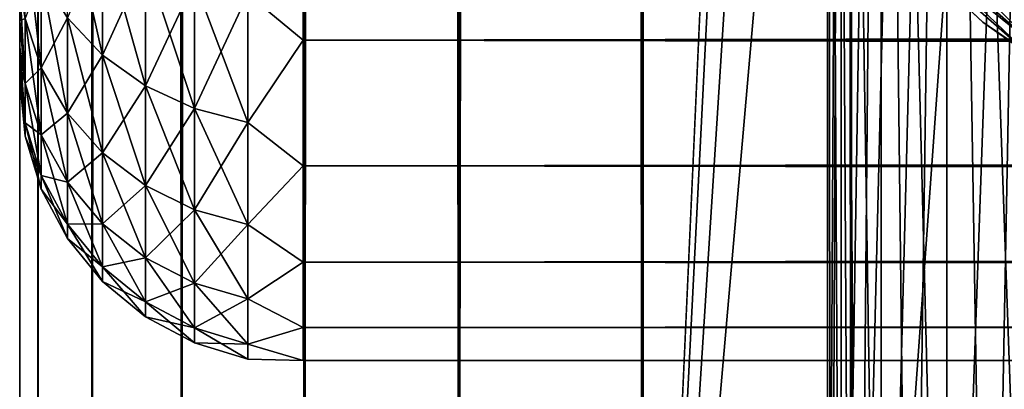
# Model space of a CAD drawing. Extents: x -265 to 265, y 0 to 1307.
# Tile 4 of 256: x -265 to -258.05, y 7.33 to 9.93. Entities that reach past the tile are written whole.
import ezdxf

# ---------------------------------------------------------------- set-up
doc = ezdxf.new("R2010")
doc.units = 0
doc.header["$LTSCALE"] = 81.481481
for name, color, linetype in [('101', 7, 'CONTINUOUS'), ('105', 7, 'CONTINUOUS'), ('108', 7, 'CONTINUOUS'), ('109', 7, 'CONTINUOUS'), ('74', 7, 'CONTINUOUS'), ('76', 7, 'CONTINUOUS'), ('78', 7, 'CONTINUOUS'), ('83', 7, 'CONTINUOUS'), ('84', 7, 'CONTINUOUS'), ('97', 7, 'CONTINUOUS')]:
    doc.layers.add(name, color=color, linetype=linetype)

msp = doc.modelspace()

# ---------------------------------------------------------------- linework, layer by layer
at = {"layer": '101', "color": 7, "linetype": 'CONTINUOUS'}
for points in [[(-258.2041, 9.9158, -74), (-259.5009, 11.1268, -74), (-259.1747, 10.8253, -74.2225), (-258.2041, 9.9158, -74)], [(-259.0379, 10.9621, -74.6238), (-257.7809, 9.8597, -74.6238), (-259.1223, 10.8777, -74.4341), (-259.0379, 10.9621, -74.6238)], [(-259.0379, 10.9621, -74.6238), (-257.6844, 9.9855, -74.7823), (-257.7809, 9.8597, -74.6238), (-259.0379, 10.9621, -74.6238)], [(-259.1223, 10.8777, -74.4341), (-257.8536, 9.7651, -74.4341), (-259.1747, 10.8253, -74.2225), (-259.1223, 10.8777, -74.4341)], [(-259.1223, 10.8777, -74.4341), (-257.7809, 9.8597, -74.6238), (-257.8536, 9.7651, -74.4341), (-259.1223, 10.8777, -74.4341)], [(-258.2041, 9.9158, -74), (-259.1747, 10.8253, -74.2225), (-257.8986, 9.7063, -74.2225), (-258.2041, 9.9158, -74)], [(-259.1747, 10.8253, -74.2225), (-257.8536, 9.7651, -74.4341), (-257.8986, 9.7063, -74.2225), (-259.1747, 10.8253, -74.2225)], [(-256.7546, 8.8925, -74), (-258.2041, 9.9158, -74), (-257.8986, 9.7063, -74.2225), (-256.7546, 8.8925, -74)]]:
    msp.add_3dface(points, dxfattribs=at)
at = {"layer": '105', "color": 7, "linetype": 'CONTINUOUS'}
for points in [[(-259.5009, 11.1268, -26), (-258.2041, 9.9158, -26), (-259.1748, 10.8252, -25.7786), (-259.5009, 11.1268, -26)], [(-257.7813, 9.8592, -25.377), (-258.9264, 11.0736, -25.2184), (-259.0384, 10.9616, -25.377), (-257.7813, 9.8592, -25.377)], [(-257.6849, 9.9848, -25.2184), (-258.9264, 11.0736, -25.2184), (-257.7813, 9.8592, -25.377), (-257.6849, 9.9848, -25.2184)], [(-257.8538, 9.7647, -25.5669), (-259.0384, 10.9616, -25.377), (-259.1226, 10.8774, -25.5669), (-257.8538, 9.7647, -25.5669)], [(-257.7813, 9.8592, -25.377), (-259.0384, 10.9616, -25.377), (-257.8538, 9.7647, -25.5669), (-257.7813, 9.8592, -25.377)], [(-257.8988, 9.7061, -25.7786), (-259.1226, 10.8774, -25.5669), (-259.1748, 10.8252, -25.7786), (-257.8988, 9.7061, -25.7786)], [(-257.8538, 9.7647, -25.5669), (-259.1226, 10.8774, -25.5669), (-257.8988, 9.7061, -25.7786), (-257.8538, 9.7647, -25.5669)], [(-258.2041, 9.9158, -26), (-257.8988, 9.7061, -25.7786), (-259.1748, 10.8252, -25.7786), (-258.2041, 9.9158, -26)], [(-258.2041, 9.9158, -26), (-256.7546, 8.8925, -26), (-257.8988, 9.7061, -25.7786), (-258.2041, 9.9158, -26)]]:
    msp.add_3dface(points, dxfattribs=at)
at = {"layer": '108', "color": 7, "linetype": 'CONTINUOUS'}
for points in [[(-259.3, 20), (-259.2053, 20, 1.3235), (-259.3, 2), (-259.3, 20)], [(-259.3, 2), (-259.2053, 20, 1.3235), (-259.2763, 2, 0.6635), (-259.3, 2)], [(-259.2763, 2, 0.6635), (-259.2053, 20, 1.3235), (-259.2053, 2, 1.3235), (-259.2763, 2, 0.6635)], [(-259.2053, 20, 1.3235), (-258.9233, 20, 2.6201), (-259.2053, 2, 1.3235), (-259.2053, 20, 1.3235)], [(-259.2053, 2, 1.3235), (-258.9233, 20, 2.6201), (-259.0875, 2, 1.9769), (-259.2053, 2, 1.3235)], [(-259.0875, 2, 1.9769), (-258.9233, 20, 2.6201), (-258.9233, 2, 2.6201), (-259.0875, 2, 1.9769)], [(-258.9233, 20, 2.6201), (-258.4596, 20, 3.8634), (-258.9233, 2, 2.6201), (-258.9233, 20, 2.6201)], [(-258.9233, 2, 2.6201), (-258.4596, 20, 3.8634), (-258.7136, 2, 3.25), (-258.9233, 2, 2.6201)], [(-258.7136, 2, 3.25), (-258.4596, 20, 3.8634), (-258.4596, 2, 3.8634), (-258.7136, 2, 3.25)], [(-258.4596, 20, 3.8634), (-257.8237, 20, 5.028), (-258.4596, 2, 3.8634), (-258.4596, 20, 3.8634)], [(-258.4596, 2, 3.8634), (-257.8237, 20, 5.028), (-258.1624, 2, 4.457), (-258.4596, 2, 3.8634)], [(-258.1624, 2, 4.457), (-257.8237, 20, 5.028), (-257.8237, 2, 5.028), (-258.1624, 2, 4.457)]]:
    msp.add_3dface(points, dxfattribs=at)
at = {"layer": '109', "color": 7, "linetype": 'CONTINUOUS'}
for points in [[(-259.2053, 20, -1.3235), (-259.3, 20), (-259.2053, 2, -1.3235), (-259.2053, 20, -1.3235)], [(-259.3, 20), (-259.3, 2), (-259.2763, 2, -0.6635), (-259.3, 20)], [(-259.2053, 2, -1.3235), (-259.3, 20), (-259.2763, 2, -0.6635), (-259.2053, 2, -1.3235)], [(-258.9233, 20, -2.6201), (-259.2053, 20, -1.3235), (-258.9233, 2, -2.6201), (-258.9233, 20, -2.6201)], [(-258.9233, 2, -2.6201), (-259.2053, 20, -1.3235), (-259.0875, 2, -1.9769), (-258.9233, 2, -2.6201)], [(-259.0875, 2, -1.9769), (-259.2053, 20, -1.3235), (-259.2053, 2, -1.3235), (-259.0875, 2, -1.9769)], [(-258.4596, 20, -3.8634), (-258.9233, 20, -2.6201), (-258.4596, 2, -3.8634), (-258.4596, 20, -3.8634)], [(-258.4596, 2, -3.8634), (-258.9233, 20, -2.6201), (-258.7136, 2, -3.25), (-258.4596, 2, -3.8634)], [(-258.7136, 2, -3.25), (-258.9233, 20, -2.6201), (-258.9233, 2, -2.6201), (-258.7136, 2, -3.25)], [(-257.8237, 20, -5.028), (-258.4596, 20, -3.8634), (-257.8237, 2, -5.028), (-257.8237, 20, -5.028)], [(-257.8237, 2, -5.028), (-258.4596, 20, -3.8634), (-258.1624, 2, -4.457), (-257.8237, 2, -5.028)], [(-258.1624, 2, -4.457), (-258.4596, 20, -3.8634), (-258.4596, 2, -3.8634), (-258.1624, 2, -4.457)]]:
    msp.add_3dface(points, dxfattribs=at)
at = {"layer": '74', "color": 7, "linetype": 'CONTINUOUS'}
for points in [[(-265, 9.9253, 30.4582), (-265, 10.162, 31.1694), (-265, 9.9253, 24.5418), (-265, 9.9253, 30.4582)], [(-265, 9.9253, 24.5418), (-265, 10.162, 31.1694), (-265, 10.162, 23.8306), (-265, 9.9253, 24.5418)], [(-265, 9.74, 29.7319), (-265, 9.9253, 30.4582), (-265, 9.74, 25.2681), (-265, 9.74, 29.7319)], [(-265, 9.74, 25.2681), (-265, 9.9253, 30.4582), (-265, 9.9253, 24.5418), (-265, 9.74, 25.2681)], [(-265, 9.6069, 28.9943), (-265, 9.74, 29.7319), (-265, 9.6069, 26.0057), (-265, 9.6069, 28.9943)], [(-265, 9.6069, 26.0057), (-265, 9.74, 29.7319), (-265, 9.74, 25.2681), (-265, 9.6069, 26.0057)], [(-265, 9.5268, 28.2491), (-265, 9.6069, 28.9943), (-265, 9.5268, 26.7509), (-265, 9.5268, 28.2491)], [(-265, 9.5268, 26.7509), (-265, 9.6069, 28.9943), (-265, 9.6069, 26.0057), (-265, 9.5268, 26.7509)], [(-265, 9.5, 27.5), (-265, 9.5268, 28.2491), (-265, 9.5268, 26.7509), (-265, 9.5, 27.5)]]:
    msp.add_3dface(points, dxfattribs=at)
at = {"layer": '76', "color": 7, "linetype": 'CONTINUOUS'}
for points in [[(-263, 9.7879, 20.2915), (-263, 10.8646, 18.9681), (263, 9.7879, 20.2915), (-263, 9.7879, 20.2915)], [(263, 9.7879, 20.2915), (-263, 10.8646, 18.9681), (263, 10.8646, 18.9681), (263, 9.7879, 20.2915)], [(-263, 10.8646, 36.0319), (-263, 9.7879, 34.7085), (263, 10.8646, 36.0319), (-263, 10.8646, 36.0319)], [(263, 10.8646, 36.0319), (-263, 9.7879, 34.7085), (263, 9.7879, 34.7085), (263, 10.8646, 36.0319)], [(-263, 8.9014, 21.7492), (-263, 9.7879, 20.2915), (263, 8.9014, 21.7492), (-263, 8.9014, 21.7492)], [(263, 8.9014, 21.7492), (-263, 9.7879, 20.2915), (263, 9.7879, 20.2915), (263, 8.9014, 21.7492)], [(-263, 9.7879, 34.7085), (-263, 8.9014, 33.2508), (263, 9.7879, 34.7085), (-263, 9.7879, 34.7085)], [(263, 9.7879, 34.7085), (-263, 8.9014, 33.2508), (263, 8.9014, 33.2508), (263, 9.7879, 34.7085)], [(-263, 8.2217, 23.314), (-263, 8.9014, 21.7492), (263, 8.2217, 23.314), (-263, 8.2217, 23.314)], [(263, 8.2217, 23.314), (-263, 8.9014, 21.7492), (263, 8.9014, 21.7492), (263, 8.2217, 23.314)], [(-263, 8.9014, 33.2508), (-263, 8.2217, 31.686), (263, 8.9014, 33.2508), (-263, 8.9014, 33.2508)], [(263, 8.9014, 33.2508), (-263, 8.2217, 31.686), (263, 8.2217, 31.686), (263, 8.9014, 33.2508)], [(-263, 7.7614, 24.9568), (-263, 8.2217, 23.314), (263, 7.7614, 24.9568), (-263, 7.7614, 24.9568)], [(263, 7.7614, 24.9568), (-263, 8.2217, 23.314), (263, 8.2217, 23.314), (263, 7.7614, 24.9568)], [(-263, 8.2217, 31.686), (-263, 7.7614, 30.0432), (263, 8.2217, 31.686), (-263, 8.2217, 31.686)], [(263, 8.2217, 31.686), (-263, 7.7614, 30.0432), (263, 7.7614, 30.0432), (263, 8.2217, 31.686)], [(-263, 7.5291, 26.647), (-263, 7.7614, 24.9568), (263, 7.5291, 26.647), (-263, 7.5291, 26.647)], [(263, 7.5291, 26.647), (-263, 7.7614, 24.9568), (263, 7.7614, 24.9568), (263, 7.5291, 26.647)], [(-263, 7.7614, 30.0432), (-263, 7.5291, 28.353), (263, 7.7614, 30.0432), (-263, 7.7614, 30.0432)], [(263, 7.7614, 30.0432), (-263, 7.5291, 28.353), (263, 7.5291, 28.353), (263, 7.7614, 30.0432)], [(-263, 7.5291, 28.353), (-263, 7.5291, 26.647), (263, 7.5291, 28.353), (-263, 7.5291, 28.353)], [(263, 7.5291, 28.353), (-263, 7.5291, 26.647), (263, 7.5291, 26.647), (263, 7.5291, 28.353)]]:
    msp.add_3dface(points, dxfattribs=at)
at = {"layer": '78', "color": 7, "linetype": 'CONTINUOUS'}
for points in [[(-263, 10.8646, 18.9681), (-263, 9.7879, 20.2915), (-263.3902, 10.1136, 19.9139), (-263, 10.8646, 18.9681)], [(-263, 9.7879, 34.7085), (-263, 10.8646, 36.0319), (-263.3902, 10.1136, 35.0861), (-263, 9.7879, 34.7085)], [(-264.6638, 9.9456, 21.6951), (-264.6638, 10.7893, 20.4324), (-264.415, 9.6827, 21.5433), (-264.6638, 9.9456, 21.6951)], [(-264.415, 9.6827, 21.5433), (-264.6638, 10.7893, 20.4324), (-264.415, 10.5485, 20.2476), (-264.415, 9.6827, 21.5433)], [(-264.962, 9.9409, 23.3334), (-264.962, 10.5708, 22.0561), (-264.8485, 9.5938, 23.1896), (-264.962, 9.9409, 23.3334)], [(-264.8485, 9.5938, 23.1896), (-264.962, 10.5708, 22.0561), (-264.8485, 10.2455, 21.8682), (-264.8485, 9.5938, 23.1896)], [(-264.415, 10.5485, 34.7524), (-264.6638, 9.9456, 33.3049), (-264.415, 9.6827, 33.4567), (-264.415, 10.5485, 34.7524)], [(-264.415, 10.5485, 34.7524), (-264.415, 9.6827, 33.4567), (-264.1118, 10.3508, 34.9041), (-264.415, 10.5485, 34.7524)], [(-264.415, 9.6827, 21.5433), (-264.415, 10.5485, 20.2476), (-264.1118, 9.467, 21.4187), (-264.415, 9.6827, 21.5433)], [(-264.1118, 9.467, 21.4187), (-264.415, 10.5485, 20.2476), (-264.1118, 10.3508, 20.0959), (-264.1118, 9.467, 21.4187)], [(-264.1118, 10.3508, 34.9041), (-264.415, 9.6827, 33.4567), (-264.1118, 9.467, 33.5813), (-264.1118, 10.3508, 34.9041)], [(-264.1118, 10.3508, 34.9041), (-264.1118, 9.467, 33.5813), (-263.7657, 10.204, 35.0167), (-264.1118, 10.3508, 34.9041)], [(-264.1118, 9.467, 21.4187), (-264.1118, 10.3508, 20.0959), (-263.7657, 9.3067, 21.3262), (-264.1118, 9.467, 21.4187)], [(-263.7657, 9.3067, 21.3262), (-264.1118, 10.3508, 20.0959), (-263.7657, 10.204, 19.9833), (-263.7657, 9.3067, 21.3262)], [(-264.8485, 10.2455, 33.1318), (-264.962, 9.9409, 31.6666), (-264.8485, 9.5938, 31.8104), (-264.8485, 10.2455, 33.1318)], [(-264.8485, 10.2455, 33.1318), (-264.8485, 9.5938, 31.8104), (-264.6638, 9.9456, 33.3049), (-264.8485, 10.2455, 33.1318)], [(-264.8485, 9.5938, 23.1896), (-264.8485, 10.2455, 21.8682), (-264.6638, 9.2739, 23.0571), (-264.8485, 9.5938, 23.1896)], [(-264.6638, 9.2739, 23.0571), (-264.8485, 10.2455, 21.8682), (-264.6638, 9.9456, 21.6951), (-264.6638, 9.2739, 23.0571)], [(-265, 10.162, 31.1694), (-265, 9.9253, 30.4582), (-264.962, 9.9409, 31.6666), (-265, 10.162, 31.1694)], [(-265, 9.9253, 24.5418), (-265, 10.162, 23.8306), (-264.962, 9.4831, 24.682), (-265, 9.9253, 24.5418)], [(-264.962, 9.4831, 24.682), (-265, 10.162, 23.8306), (-264.962, 9.9409, 23.3334), (-264.962, 9.4831, 24.682)], [(-263.7657, 10.204, 35.0167), (-264.1118, 9.467, 33.5813), (-263.7657, 9.3067, 33.6738), (-263.7657, 10.204, 35.0167)], [(-263.7657, 10.204, 35.0167), (-263.7657, 9.3067, 33.6738), (-263.3902, 10.1136, 35.0861), (-263.7657, 10.204, 35.0167)], [(-263.7657, 9.3067, 21.3262), (-263.7657, 10.204, 19.9833), (-263.3902, 9.208, 21.2692), (-263.7657, 9.3067, 21.3262)], [(-263.3902, 9.208, 21.2692), (-263.7657, 10.204, 19.9833), (-263.3902, 10.1136, 19.9139), (-263.3902, 9.208, 21.2692)], [(-263.3902, 10.1136, 35.0861), (-263.7657, 9.3067, 33.6738), (-263.3902, 9.208, 33.7308), (-263.3902, 10.1136, 35.0861)], [(-263, 9.7879, 20.2915), (-263.3902, 9.208, 21.2692), (-263.3902, 10.1136, 19.9139), (-263, 9.7879, 20.2915)], [(-263, 9.7879, 34.7085), (-263.3902, 10.1136, 35.0861), (-263.3902, 9.208, 33.7308), (-263, 9.7879, 34.7085)], [(-264.962, 9.9409, 31.6666), (-265, 9.9253, 30.4582), (-264.962, 9.4831, 30.318), (-264.962, 9.9409, 31.6666)], [(-264.962, 9.9409, 31.6666), (-264.962, 9.4831, 30.318), (-264.8485, 9.5938, 31.8104), (-264.962, 9.9409, 31.6666)], [(-264.962, 9.4831, 24.682), (-264.962, 9.9409, 23.3334), (-264.8485, 9.1202, 24.5848), (-264.962, 9.4831, 24.682)], [(-264.8485, 9.1202, 24.5848), (-264.962, 9.9409, 23.3334), (-264.8485, 9.5938, 23.1896), (-264.8485, 9.1202, 24.5848)], [(-264.6638, 9.9456, 33.3049), (-264.8485, 9.5938, 31.8104), (-264.6638, 9.2739, 31.9429), (-264.6638, 9.9456, 33.3049)], [(-264.6638, 9.9456, 33.3049), (-264.6638, 9.2739, 31.9429), (-264.415, 9.6827, 33.4567), (-264.6638, 9.9456, 33.3049)], [(-264.6638, 9.2739, 23.0571), (-264.6638, 9.9456, 21.6951), (-264.415, 8.9935, 22.9409), (-264.6638, 9.2739, 23.0571)], [(-264.415, 8.9935, 22.9409), (-264.6638, 9.9456, 21.6951), (-264.415, 9.6827, 21.5433), (-264.415, 8.9935, 22.9409)], [(-265, 9.9253, 30.4582), (-265, 9.74, 29.7319), (-264.962, 9.4831, 30.318), (-265, 9.9253, 30.4582)], [(-265, 9.74, 25.2681), (-265, 9.9253, 24.5418), (-264.962, 9.4831, 24.682), (-265, 9.74, 25.2681)], [(-265, 9.74, 29.7319), (-265, 9.6069, 28.9943), (-264.962, 9.4831, 30.318), (-265, 9.74, 29.7319)], [(-265, 9.6069, 26.0057), (-265, 9.74, 25.2681), (-264.962, 9.2053, 26.0788), (-265, 9.6069, 26.0057)], [(-264.962, 9.2053, 26.0788), (-265, 9.74, 25.2681), (-264.962, 9.4831, 24.682), (-264.962, 9.2053, 26.0788)], [(-263, 9.7879, 20.2915), (-263, 8.9014, 21.7492), (-263.3902, 9.208, 21.2692), (-263, 9.7879, 20.2915)], [(-263, 8.9014, 33.2508), (-263, 9.7879, 34.7085), (-263.3902, 9.208, 33.7308), (-263, 8.9014, 33.2508)], [(-264.415, 9.6827, 33.4567), (-264.6638, 9.2739, 31.9429), (-264.415, 8.9935, 32.0591), (-264.415, 9.6827, 33.4567)], [(-264.415, 9.6827, 33.4567), (-264.415, 8.9935, 32.0591), (-264.1118, 9.467, 33.5813), (-264.415, 9.6827, 33.4567)], [(-264.415, 8.9935, 22.9409), (-264.415, 9.6827, 21.5433), (-264.1118, 8.7633, 22.8456), (-264.415, 8.9935, 22.9409)], [(-264.1118, 8.7633, 22.8456), (-264.415, 9.6827, 21.5433), (-264.1118, 9.467, 21.4187), (-264.1118, 8.7633, 22.8456)], [(-265, 9.6069, 28.9943), (-265, 9.5268, 28.2491), (-264.962, 9.2053, 28.9212), (-265, 9.6069, 28.9943)], [(-264.962, 9.4831, 30.318), (-265, 9.6069, 28.9943), (-264.962, 9.2053, 28.9212), (-264.962, 9.4831, 30.318)], [(-265, 9.5268, 26.7509), (-265, 9.6069, 26.0057), (-264.962, 9.2053, 26.0788), (-265, 9.5268, 26.7509)], [(-264.8485, 9.5938, 31.8104), (-264.962, 9.4831, 30.318), (-264.8485, 9.1202, 30.4152), (-264.8485, 9.5938, 31.8104)], [(-264.8485, 9.5938, 31.8104), (-264.8485, 9.1202, 30.4152), (-264.6638, 9.2739, 31.9429), (-264.8485, 9.5938, 31.8104)], [(-264.8485, 9.1202, 24.5848), (-264.8485, 9.5938, 23.1896), (-264.6638, 8.7858, 24.4952), (-264.8485, 9.1202, 24.5848)], [(-264.6638, 8.7858, 24.4952), (-264.8485, 9.5938, 23.1896), (-264.6638, 9.2739, 23.0571), (-264.6638, 8.7858, 24.4952)], [(-265, 9.5268, 28.2491), (-265, 9.5, 27.5), (-264.962, 9.2053, 28.9212), (-265, 9.5268, 28.2491)], [(-265, 9.5, 27.5), (-265, 9.5268, 26.7509), (-264.962, 9.1121, 27.5), (-265, 9.5, 27.5)], [(-264.962, 9.1121, 27.5), (-265, 9.5268, 26.7509), (-264.962, 9.2053, 26.0788), (-264.962, 9.1121, 27.5)], [(-264.962, 9.2053, 28.9212), (-265, 9.5, 27.5), (-264.962, 9.1121, 27.5), (-264.962, 9.2053, 28.9212)], [(-264.962, 9.4831, 30.318), (-264.962, 9.2053, 28.9212), (-264.8485, 9.1202, 30.4152), (-264.962, 9.4831, 30.318)], [(-264.962, 9.2053, 26.0788), (-264.962, 9.4831, 24.682), (-264.8485, 8.8328, 26.0298), (-264.962, 9.2053, 26.0788)], [(-264.8485, 8.8328, 26.0298), (-264.962, 9.4831, 24.682), (-264.8485, 9.1202, 24.5848), (-264.8485, 8.8328, 26.0298)], [(-264.1118, 9.467, 33.5813), (-264.415, 8.9935, 32.0591), (-264.1118, 8.7633, 32.1544), (-264.1118, 9.467, 33.5813)], [(-264.1118, 9.467, 33.5813), (-264.1118, 8.7633, 32.1544), (-263.7657, 9.3067, 33.6738), (-264.1118, 9.467, 33.5813)], [(-264.1118, 8.7633, 22.8456), (-264.1118, 9.467, 21.4187), (-263.7657, 8.5923, 22.7748), (-264.1118, 8.7633, 22.8456)], [(-263.7657, 8.5923, 22.7748), (-264.1118, 9.467, 21.4187), (-263.7657, 9.3067, 21.3262), (-263.7657, 8.5923, 22.7748)], [(-264.6638, 9.2739, 31.9429), (-264.8485, 9.1202, 30.4152), (-264.6638, 8.7858, 30.5048), (-264.6638, 9.2739, 31.9429)], [(-264.6638, 9.2739, 31.9429), (-264.6638, 8.7858, 30.5048), (-264.415, 8.9935, 32.0591), (-264.6638, 9.2739, 31.9429)], [(-264.6638, 8.7858, 24.4952), (-264.6638, 9.2739, 23.0571), (-264.415, 8.4926, 24.4166), (-264.6638, 8.7858, 24.4952)], [(-264.415, 8.4926, 24.4166), (-264.6638, 9.2739, 23.0571), (-264.415, 8.9935, 22.9409), (-264.415, 8.4926, 24.4166)], [(-263.7657, 9.3067, 33.6738), (-264.1118, 8.7633, 32.1544), (-263.7657, 8.5923, 32.2252), (-263.7657, 9.3067, 33.6738)], [(-263.7657, 9.3067, 33.6738), (-263.7657, 8.5923, 32.2252), (-263.3902, 9.208, 33.7308), (-263.7657, 9.3067, 33.6738)], [(-263.7657, 8.5923, 22.7748), (-263.7657, 9.3067, 21.3262), (-263.3902, 8.487, 22.7312), (-263.7657, 8.5923, 22.7748)], [(-263.3902, 8.487, 22.7312), (-263.7657, 9.3067, 21.3262), (-263.3902, 9.208, 21.2692), (-263.3902, 8.487, 22.7312)], [(-264.962, 9.2053, 28.9212), (-264.962, 9.1121, 27.5), (-264.8485, 8.8328, 28.9702), (-264.962, 9.2053, 28.9212)], [(-264.8485, 9.1202, 30.4152), (-264.962, 9.2053, 28.9212), (-264.8485, 8.8328, 28.9702), (-264.8485, 9.1202, 30.4152)], [(-264.962, 9.1121, 27.5), (-264.962, 9.2053, 26.0788), (-264.8485, 8.7364, 27.5), (-264.962, 9.1121, 27.5)], [(-264.8485, 8.7364, 27.5), (-264.962, 9.2053, 26.0788), (-264.8485, 8.8328, 26.0298), (-264.8485, 8.7364, 27.5)], [(-263.3902, 9.208, 33.7308), (-263.7657, 8.5923, 32.2252), (-263.3902, 8.487, 32.2688), (-263.3902, 9.208, 33.7308)], [(-263, 8.9014, 21.7492), (-263.3902, 8.487, 22.7312), (-263.3902, 9.208, 21.2692), (-263, 8.9014, 21.7492)], [(-263, 8.9014, 33.2508), (-263.3902, 9.208, 33.7308), (-263.3902, 8.487, 32.2688), (-263, 8.9014, 33.2508)], [(-264.8485, 8.8328, 28.9702), (-264.962, 9.1121, 27.5), (-264.8485, 8.7364, 27.5), (-264.8485, 8.8328, 28.9702)], [(-264.8485, 9.1202, 30.4152), (-264.8485, 8.8328, 28.9702), (-264.6638, 8.7858, 30.5048), (-264.8485, 9.1202, 30.4152)], [(-264.8485, 8.8328, 26.0298), (-264.8485, 9.1202, 24.5848), (-264.6638, 8.4895, 25.9846), (-264.8485, 8.8328, 26.0298)], [(-264.6638, 8.4895, 25.9846), (-264.8485, 9.1202, 24.5848), (-264.6638, 8.7858, 24.4952), (-264.6638, 8.4895, 25.9846)], [(-264.415, 8.9935, 32.0591), (-264.6638, 8.7858, 30.5048), (-264.415, 8.4926, 30.5834), (-264.415, 8.9935, 32.0591)], [(-264.415, 8.9935, 32.0591), (-264.415, 8.4926, 30.5834), (-264.1118, 8.7633, 32.1544), (-264.415, 8.9935, 32.0591)], [(-264.415, 8.4926, 24.4166), (-264.415, 8.9935, 22.9409), (-264.1118, 8.2519, 24.3521), (-264.415, 8.4926, 24.4166)], [(-264.1118, 8.2519, 24.3521), (-264.415, 8.9935, 22.9409), (-264.1118, 8.7633, 22.8456), (-264.1118, 8.2519, 24.3521)], [(-263, 8.9014, 21.7492), (-263, 8.2217, 23.314), (-263.3902, 8.487, 22.7312), (-263, 8.9014, 21.7492)], [(-263, 8.2217, 31.686), (-263, 8.9014, 33.2508), (-263.3902, 8.487, 32.2688), (-263, 8.2217, 31.686)], [(-264.8485, 8.8328, 28.9702), (-264.8485, 8.7364, 27.5), (-264.6638, 8.4895, 29.0154), (-264.8485, 8.8328, 28.9702)], [(-264.6638, 8.7858, 30.5048), (-264.8485, 8.8328, 28.9702), (-264.6638, 8.4895, 29.0154), (-264.6638, 8.7858, 30.5048)], [(-264.8485, 8.7364, 27.5), (-264.8485, 8.8328, 26.0298), (-264.6638, 8.3902, 27.5), (-264.8485, 8.7364, 27.5)], [(-264.6638, 8.3902, 27.5), (-264.8485, 8.8328, 26.0298), (-264.6638, 8.4895, 25.9846), (-264.6638, 8.3902, 27.5)], [(-264.6638, 8.7858, 30.5048), (-264.6638, 8.4895, 29.0154), (-264.415, 8.4926, 30.5834), (-264.6638, 8.7858, 30.5048)], [(-264.6638, 8.4895, 25.9846), (-264.6638, 8.7858, 24.4952), (-264.415, 8.1885, 25.945), (-264.6638, 8.4895, 25.9846)], [(-264.415, 8.1885, 25.945), (-264.6638, 8.7858, 24.4952), (-264.415, 8.4926, 24.4166), (-264.415, 8.1885, 25.945)], [(-264.1118, 8.7633, 32.1544), (-264.415, 8.4926, 30.5834), (-264.1118, 8.2519, 30.6479), (-264.1118, 8.7633, 32.1544)], [(-264.1118, 8.7633, 32.1544), (-264.1118, 8.2519, 30.6479), (-263.7657, 8.5923, 32.2252), (-264.1118, 8.7633, 32.1544)], [(-264.1118, 8.2519, 24.3521), (-264.1118, 8.7633, 22.8456), (-263.7657, 8.0731, 24.3042), (-264.1118, 8.2519, 24.3521)], [(-263.7657, 8.0731, 24.3042), (-264.1118, 8.7633, 22.8456), (-263.7657, 8.5923, 22.7748), (-263.7657, 8.0731, 24.3042)], [(-264.6638, 8.4895, 29.0154), (-264.8485, 8.7364, 27.5), (-264.6638, 8.3902, 27.5), (-264.6638, 8.4895, 29.0154)], [(-263.7657, 8.5923, 32.2252), (-264.1118, 8.2519, 30.6479), (-263.7657, 8.0731, 30.6958), (-263.7657, 8.5923, 32.2252)], [(-263.7657, 8.5923, 32.2252), (-263.7657, 8.0731, 30.6958), (-263.3902, 8.487, 32.2688), (-263.7657, 8.5923, 32.2252)], [(-263.7657, 8.0731, 24.3042), (-263.7657, 8.5923, 22.7748), (-263.3902, 7.963, 24.2747), (-263.7657, 8.0731, 24.3042)], [(-263.3902, 7.963, 24.2747), (-263.7657, 8.5923, 22.7748), (-263.3902, 8.487, 22.7312), (-263.3902, 7.963, 24.2747)], [(-264.415, 8.4926, 30.5834), (-264.6638, 8.4895, 29.0154), (-264.415, 8.1885, 29.055), (-264.415, 8.4926, 30.5834)], [(-264.6638, 8.4895, 29.0154), (-264.6638, 8.3902, 27.5), (-264.415, 8.1885, 29.055), (-264.6638, 8.4895, 29.0154)], [(-264.6638, 8.3902, 27.5), (-264.6638, 8.4895, 25.9846), (-264.415, 8.0866, 27.5), (-264.6638, 8.3902, 27.5)], [(-264.415, 8.0866, 27.5), (-264.6638, 8.4895, 25.9846), (-264.415, 8.1885, 25.945), (-264.415, 8.0866, 27.5)], [(-264.415, 8.4926, 30.5834), (-264.415, 8.1885, 29.055), (-264.1118, 8.2519, 30.6479), (-264.415, 8.4926, 30.5834)], [(-264.415, 8.1885, 25.945), (-264.415, 8.4926, 24.4166), (-264.1118, 7.9415, 25.9125), (-264.415, 8.1885, 25.945)], [(-264.1118, 7.9415, 25.9125), (-264.415, 8.4926, 24.4166), (-264.1118, 8.2519, 24.3521), (-264.1118, 7.9415, 25.9125)], [(-263.3902, 8.487, 32.2688), (-263.7657, 8.0731, 30.6958), (-263.3902, 7.963, 30.7253), (-263.3902, 8.487, 32.2688)], [(-263, 8.2217, 23.314), (-263.3902, 7.963, 24.2747), (-263.3902, 8.487, 22.7312), (-263, 8.2217, 23.314)], [(-263, 8.2217, 31.686), (-263.3902, 8.487, 32.2688), (-263.3902, 7.963, 30.7253), (-263, 8.2217, 31.686)], [(-264.415, 8.1885, 29.055), (-264.6638, 8.3902, 27.5), (-264.415, 8.0866, 27.5), (-264.415, 8.1885, 29.055)], [(-264.1118, 8.2519, 30.6479), (-264.415, 8.1885, 29.055), (-264.1118, 7.9415, 29.0875), (-264.1118, 8.2519, 30.6479)], [(-264.1118, 8.2519, 30.6479), (-264.1118, 7.9415, 29.0875), (-263.7657, 8.0731, 30.6958), (-264.1118, 8.2519, 30.6479)], [(-264.1118, 7.9415, 25.9125), (-264.1118, 8.2519, 24.3521), (-263.7657, 7.758, 25.8883), (-264.1118, 7.9415, 25.9125)], [(-263.7657, 7.758, 25.8883), (-264.1118, 8.2519, 24.3521), (-263.7657, 8.0731, 24.3042), (-263.7657, 7.758, 25.8883)], [(-263, 8.2217, 23.314), (-263, 7.7614, 24.9568), (-263.3902, 7.963, 24.2747), (-263, 8.2217, 23.314)], [(-263, 7.7614, 30.0432), (-263, 8.2217, 31.686), (-263.3902, 7.963, 30.7253), (-263, 7.7614, 30.0432)], [(-264.415, 8.1885, 29.055), (-264.415, 8.0866, 27.5), (-264.1118, 7.9415, 29.0875), (-264.415, 8.1885, 29.055)], [(-264.415, 8.0866, 27.5), (-264.415, 8.1885, 25.945), (-264.1118, 7.8375, 27.5), (-264.415, 8.0866, 27.5)], [(-264.1118, 7.8375, 27.5), (-264.415, 8.1885, 25.945), (-264.1118, 7.9415, 25.9125), (-264.1118, 7.8375, 27.5)], [(-264.1118, 7.9415, 29.0875), (-264.415, 8.0866, 27.5), (-264.1118, 7.8375, 27.5), (-264.1118, 7.9415, 29.0875)], [(-263.7657, 8.0731, 30.6958), (-264.1118, 7.9415, 29.0875), (-263.7657, 7.758, 29.1117), (-263.7657, 8.0731, 30.6958)], [(-263.7657, 8.0731, 30.6958), (-263.7657, 7.758, 29.1117), (-263.3902, 7.963, 30.7253), (-263.7657, 8.0731, 30.6958)], [(-263.7657, 7.758, 25.8883), (-263.7657, 8.0731, 24.3042), (-263.3902, 7.645, 25.8734), (-263.7657, 7.758, 25.8883)], [(-263.3902, 7.645, 25.8734), (-263.7657, 8.0731, 24.3042), (-263.3902, 7.963, 24.2747), (-263.3902, 7.645, 25.8734)], [(-264.1118, 7.9415, 29.0875), (-264.1118, 7.8375, 27.5), (-263.7657, 7.758, 29.1117), (-264.1118, 7.9415, 29.0875)], [(-264.1118, 7.8375, 27.5), (-264.1118, 7.9415, 25.9125), (-263.7657, 7.6524, 27.5), (-264.1118, 7.8375, 27.5)], [(-263.7657, 7.6524, 27.5), (-264.1118, 7.9415, 25.9125), (-263.7657, 7.758, 25.8883), (-263.7657, 7.6524, 27.5)], [(-263.3902, 7.963, 30.7253), (-263.7657, 7.758, 29.1117), (-263.3902, 7.645, 29.1266), (-263.3902, 7.963, 30.7253)], [(-263, 7.7614, 24.9568), (-263.3902, 7.645, 25.8734), (-263.3902, 7.963, 24.2747), (-263, 7.7614, 24.9568)], [(-263, 7.7614, 30.0432), (-263.3902, 7.963, 30.7253), (-263.3902, 7.645, 29.1266), (-263, 7.7614, 30.0432)], [(-263.7657, 7.758, 29.1117), (-264.1118, 7.8375, 27.5), (-263.7657, 7.6524, 27.5), (-263.7657, 7.758, 29.1117)], [(-263.7657, 7.758, 29.1117), (-263.7657, 7.6524, 27.5), (-263.3902, 7.645, 29.1266), (-263.7657, 7.758, 29.1117)], [(-263.7657, 7.6524, 27.5), (-263.7657, 7.758, 25.8883), (-263.3902, 7.5384, 27.5), (-263.7657, 7.6524, 27.5)], [(-263.3902, 7.5384, 27.5), (-263.7657, 7.758, 25.8883), (-263.3902, 7.645, 25.8734), (-263.3902, 7.5384, 27.5)], [(-263, 7.7614, 24.9568), (-263, 7.5291, 26.647), (-263.3902, 7.645, 25.8734), (-263, 7.7614, 24.9568)], [(-263, 7.5291, 28.353), (-263, 7.7614, 30.0432), (-263.3902, 7.645, 29.1266), (-263, 7.5291, 28.353)], [(-263.3902, 7.645, 29.1266), (-263.7657, 7.6524, 27.5), (-263.3902, 7.5384, 27.5), (-263.3902, 7.645, 29.1266)], [(-263, 7.5291, 26.647), (-263.3902, 7.5384, 27.5), (-263.3902, 7.645, 25.8734), (-263, 7.5291, 26.647)], [(-263, 7.5291, 28.353), (-263.3902, 7.645, 29.1266), (-263.3902, 7.5384, 27.5), (-263, 7.5291, 28.353)], [(-263, 7.5291, 26.647), (-263, 7.5291, 28.353), (-263.3902, 7.5384, 27.5), (-263, 7.5291, 26.647)]]:
    msp.add_3dface(points, dxfattribs=at)
at = {"layer": '83', "color": 7, "linetype": 'CONTINUOUS'}
for points in [[(-265, 1), (-264.8717, 1, 1.9579), (-265, 1299), (-265, 1)], [(-265, 1299), (-264.8717, 1, 1.9579), (-264.8717, 1299, 1.9579), (-265, 1299)], [(-264.8717, 1, 1.9579), (-264.4889, 1, 3.8823), (-264.8717, 1299, 1.9579), (-264.8717, 1, 1.9579)], [(-264.8717, 1299, 1.9579), (-264.4889, 1, 3.8823), (-264.4889, 1299, 3.8823), (-264.8717, 1299, 1.9579)], [(-264.4889, 1, 3.8823), (-263.8582, 1, 5.7403), (-264.4889, 1299, 3.8823), (-264.4889, 1, 3.8823)], [(-264.4889, 1299, 3.8823), (-263.8582, 1, 5.7403), (-263.8582, 1299, 5.7403), (-264.4889, 1299, 3.8823)], [(-263.8582, 1, 5.7403), (-262.9904, 1, 7.5), (-263.8582, 1299, 5.7403), (-263.8582, 1, 5.7403)], [(-263.8582, 1299, 5.7403), (-262.9904, 1, 7.5), (-262.9904, 1299, 7.5), (-263.8582, 1299, 5.7403)], [(-262.9904, 1, 7.5), (-261.9003, 1, 9.1314), (-262.9904, 1299, 7.5), (-262.9904, 1, 7.5)], [(-262.9904, 1299, 7.5), (-261.9003, 1, 9.1314), (-261.9003, 1299, 9.1314), (-262.9904, 1299, 7.5)], [(-261.9003, 1, 9.1314), (-260.6066, 1, 10.6066), (-261.9003, 1299, 9.1314), (-261.9003, 1, 9.1314)], [(-261.9003, 1299, 9.1314), (-260.6066, 1, 10.6066), (-260.6066, 1299, 10.6066), (-261.9003, 1299, 9.1314)], [(-260.6066, 1, 10.6066), (-259.1314, 1, 11.9003), (-260.6066, 1299, 10.6066), (-260.6066, 1, 10.6066)], [(-260.6066, 1299, 10.6066), (-259.1314, 1, 11.9003), (-259.1314, 1299, 11.9003), (-260.6066, 1299, 10.6066)], [(-259.1314, 1, 11.9003), (-257.5, 1, 12.9904), (-259.1314, 1299, 11.9003), (-259.1314, 1, 11.9003)], [(-259.1314, 1299, 11.9003), (-257.5, 1, 12.9904), (-257.5, 1299, 12.9904), (-259.1314, 1299, 11.9003)]]:
    msp.add_3dface(points, dxfattribs=at)
at = {"layer": '84', "color": 7, "linetype": 'CONTINUOUS'}
for points in [[(-265, 1), (-265, 1299), (-264.8717, 1299, -1.9579), (-265, 1)], [(-264.8717, 1, -1.9579), (-265, 1), (-264.8717, 1299, -1.9579), (-264.8717, 1, -1.9579)], [(-264.4889, 1, -3.8823), (-264.8717, 1, -1.9579), (-264.4889, 1299, -3.8823), (-264.4889, 1, -3.8823)], [(-264.4889, 1299, -3.8823), (-264.8717, 1, -1.9579), (-264.8717, 1299, -1.9579), (-264.4889, 1299, -3.8823)], [(-263.8582, 1, -5.7403), (-264.4889, 1, -3.8823), (-263.8582, 1299, -5.7403), (-263.8582, 1, -5.7403)], [(-263.8582, 1299, -5.7403), (-264.4889, 1, -3.8823), (-264.4889, 1299, -3.8823), (-263.8582, 1299, -5.7403)], [(-262.9904, 1, -7.5), (-263.8582, 1, -5.7403), (-262.9904, 1299, -7.5), (-262.9904, 1, -7.5)], [(-262.9904, 1299, -7.5), (-263.8582, 1, -5.7403), (-263.8582, 1299, -5.7403), (-262.9904, 1299, -7.5)], [(-261.9003, 1, -9.1314), (-262.9904, 1, -7.5), (-261.9003, 1299, -9.1314), (-261.9003, 1, -9.1314)], [(-261.9003, 1299, -9.1314), (-262.9904, 1, -7.5), (-262.9904, 1299, -7.5), (-261.9003, 1299, -9.1314)], [(-260.6066, 1, -10.6066), (-261.9003, 1, -9.1314), (-260.6066, 1299, -10.6066), (-260.6066, 1, -10.6066)], [(-260.6066, 1299, -10.6066), (-261.9003, 1, -9.1314), (-261.9003, 1299, -9.1314), (-260.6066, 1299, -10.6066)], [(-260.6066, 1, -10.6066), (-260.6066, 1299, -10.6066), (-259.75, 1280, -11.399), (-260.6066, 1, -10.6066)], [(-260.6066, 1, -10.6066), (-259.75, 1280, -11.399), (-259.75, 20, -11.399), (-260.6066, 1, -10.6066)], [(-259.6951, 18.9667, -11.4457), (-260.6066, 1, -10.6066), (-259.75, 20, -11.399), (-259.6951, 18.9667, -11.4457)], [(-259.525, 17.9175, -11.5877), (-260.6066, 1, -10.6066), (-259.6951, 18.9667, -11.4457), (-259.525, 17.9175, -11.5877)], [(-259.2244, 16.8419, -11.8284), (-260.6066, 1, -10.6066), (-259.525, 17.9175, -11.5877), (-259.2244, 16.8419, -11.8284)], [(-259.1314, 1, -11.9003), (-260.6066, 1, -10.6066), (-259.2244, 16.8419, -11.8284), (-259.1314, 1, -11.9003)], [(-258.7723, 15.7445, -12.1674), (-259.1314, 1, -11.9003), (-259.2244, 16.8419, -11.8284), (-258.7723, 15.7445, -12.1674)], [(-258.1533, 14.6533, -12.5906), (-259.1314, 1, -11.9003), (-258.7723, 15.7445, -12.1674), (-258.1533, 14.6533, -12.5906)], [(-257.5, 1, -12.9904), (-259.1314, 1, -11.9003), (-258.1533, 14.6533, -12.5906), (-257.5, 1, -12.9904)], [(-257.3737, 13.621, -13.0625), (-257.5, 1, -12.9904), (-258.1533, 14.6533, -12.5906), (-257.3737, 13.621, -13.0625)]]:
    msp.add_3dface(points, dxfattribs=at)
at = {"layer": '97', "color": 7, "linetype": 'CONTINUOUS'}
for points in [[(-259.5009, 11.1268, -74), (-258.2041, 9.9158, -74), (-259.5009, 11.1268, -26), (-259.5009, 11.1268, -74)], [(-259.5009, 11.1268, -26), (-258.2041, 9.9158, -74), (-258.2041, 9.9158, -26), (-259.5009, 11.1268, -26)], [(-258.2041, 9.9158, -74), (-256.7546, 8.8925, -74), (-258.2041, 9.9158, -26), (-258.2041, 9.9158, -74)], [(-258.2041, 9.9158, -26), (-256.7546, 8.8925, -74), (-256.7546, 8.8925, -26), (-258.2041, 9.9158, -26)]]:
    msp.add_3dface(points, dxfattribs=at)

doc.saveas('drawing.dxf')
